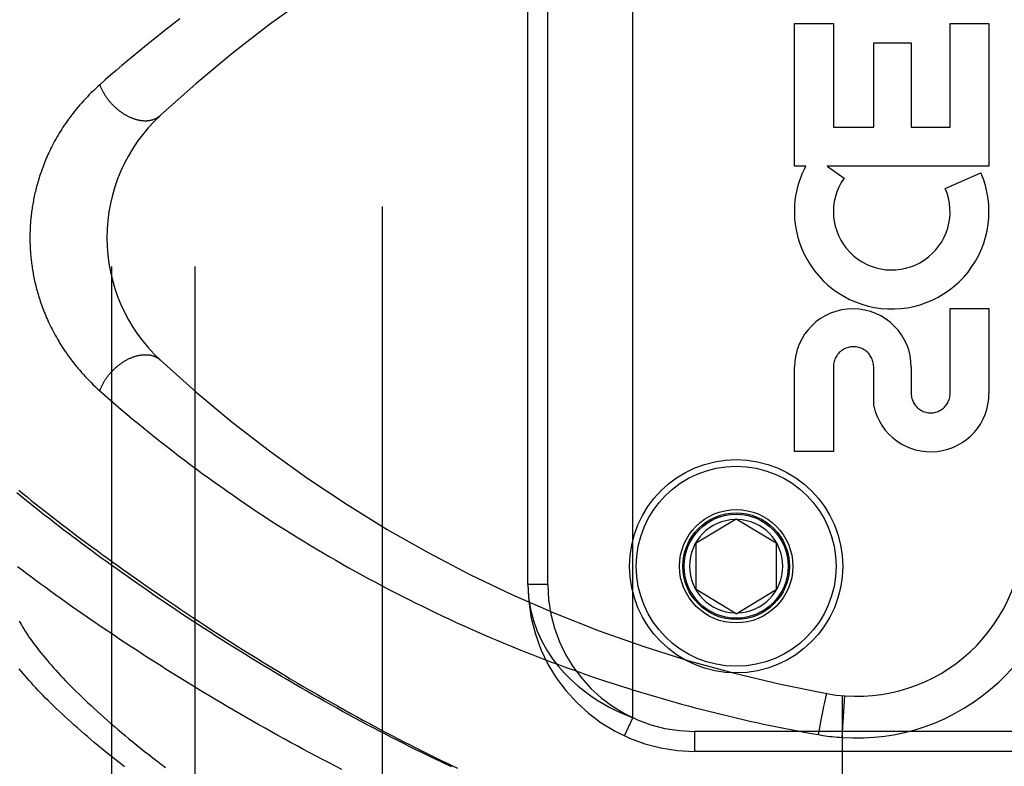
# Model space of a CAD drawing. Header units: inches. Extents: x 0 to 227, y 0 to 147.
# Tile 109 of 256: x 97.18 to 98.66, y 60.99 to 62.11. Entities that reach past the tile are written whole.
import ezdxf

# ---------------------------------------------------------------- set-up
doc = ezdxf.new("R2010")
doc.units = ezdxf.units.IN
doc.header["$LTSCALE"] = 12.466667
doc.header["$MEASUREMENT"] = 0
doc.linetypes.add('HIDDEN', pattern=[0.2, 0.1, -0.1])
for name, color, linetype in [('DEFAULT_2', 8, 'HIDDEN'), ('RIGHTHAND_DOOR_ASSEMBLY', 7, 'CONTINUOUS'), ('SUBPANEL', 7, 'CONTINUOUS')]:
    doc.layers.add(name, color=color, linetype=linetype)

msp = doc.modelspace()

# ---------------------------------------------------------------- linework, layer by layer
at = {"layer": 'DEFAULT_2', "color": 8, "linetype": 'HIDDEN'}
msp.add_line((97.7259, 106.7113), (97.7259, 37.6073), dxfattribs=at)
at = {"layer": 'RIGHTHAND_DOOR_ASSEMBLY', "color": 8, "linetype": 'HIDDEN'}
for p, q in [((98.1019, 61.0647), (98.1019, 62.5039)), ((97.9444, 61.2643), (97.9444, 62.3043)), ((97.9744, 61.2643), (97.9744, 62.3043)), ((98.3444, 62.1053), (98.4028, 62.1053)), ((98.3444, 61.8916), (98.3444, 62.1053)), ((98.4028, 62.1053), (98.4028, 61.95)), ((98.5778, 62.1053), (98.6362, 62.1053)), ((98.5778, 61.95), (98.5778, 62.1053)), ((98.6362, 62.1053), (98.6362, 61.8916)), ((98.4632, 62.0763), (98.5195, 62.0763)), ((98.4632, 61.95), (98.4632, 62.0763)), ((98.5195, 62.0763), (98.5195, 61.95)), ((98.4028, 61.95), (98.4632, 61.95)), ((98.5195, 61.95), (98.5778, 61.95)), ((98.3613, 61.8916), (98.3444, 61.8916)), ((98.6362, 61.8916), (98.3933, 61.8916)), ((98.3933, 61.8916), (98.4187, 61.8738)), ((98.5706, 61.8582), (98.6242, 61.8814)), ((98.5778, 61.678), (98.6362, 61.678)), ((98.5778, 61.5508), (98.5778, 61.678)), ((98.6362, 61.678), (98.6362, 61.5508)), ((98.3444, 61.4636), (98.3444, 61.5907)), ((98.4028, 61.5907), (98.4028, 61.4636)), ((98.4633, 61.5319), (98.4633, 61.5907)), ((98.5196, 61.59), (98.5196, 61.5509)), ((98.4028, 61.4636), (98.3444, 61.4636)), ((98.1969, 61.3268), (98.2569, 61.3629)), ((98.2569, 61.3629), (98.3169, 61.3268)), ((98.1969, 61.2568), (98.1969, 61.3268)), ((98.3169, 61.3268), (98.3169, 61.2568)), ((97.9744, 61.2643), (97.9444, 61.2643)), ((98.2569, 61.2207), (98.1969, 61.2568)), ((98.2569, 61.2207), (98.3169, 61.2568)), ((98.3908, 61.0925), (98.3912, 61.0941)), ((98.3912, 61.0941), (98.3914, 61.0951)), ((98.3914, 61.0951), (98.3916, 61.096)), ((98.3916, 61.096), (98.3918, 61.0969)), ((98.4157, 61.0978), (98.4157, 60.433)), ((98.4157, 61.0351), (98.4201, 61.0974)), ((98.3873, 61.0761), (98.3884, 61.0813)), ((98.3884, 61.0813), (98.3892, 61.0853)), ((98.3892, 61.0853), (98.3898, 61.0881)), ((98.3898, 61.0881), (98.3904, 61.0907)), ((98.3904, 61.0907), (98.3908, 61.0925)), ((98.0893, 61.0375), (98.1019, 61.0647)), ((98.3841, 61.0593), (98.3858, 61.0686)), ((98.3858, 61.0686), (98.3873, 61.0761)), ((98.3822, 61.0495), (98.3841, 61.0593)), ((99.3507, 61.0443), (98.1944, 61.0443)), ((98.1944, 61.0443), (98.1944, 61.0143)), ((98.3803, 61.0394), (98.3822, 61.0495)), ((99.3207, 61.0143), (98.1944, 61.0143))]:
    msp.add_line(p, q, dxfattribs=at)
for points in [[(97.4223, 62.1124), (97.4133, 62.1055), (97.4044, 62.0986), (97.3955, 62.0916), (97.3867, 62.0846), (97.3779, 62.0776), (97.3692, 62.0706), (97.3607, 62.0635), (97.3521, 62.0565), (97.3436, 62.0494), (97.3352, 62.0423), (97.3268, 62.0351), (97.3185, 62.0279), (97.3103, 62.0208), (97.3022, 62.0136)], [(97.3022, 62.0136), (97.2989, 62.0107), (97.2957, 62.0077), (97.2926, 62.0047), (97.2895, 62.0018), (97.2865, 61.9988), (97.2836, 61.9957), (97.2807, 61.9927), (97.2779, 61.9897), (97.2751, 61.9866), (97.2724, 61.9835), (97.2698, 61.9805), (97.2673, 61.9774), (97.2648, 61.9743), (97.2623, 61.9712), (97.26, 61.9682), (97.2577, 61.9651), (97.2554, 61.962), (97.2532, 61.959), (97.2511, 61.9559), (97.249, 61.9529), (97.247, 61.9498), (97.2451, 61.9468), (97.2432, 61.9438), (97.2414, 61.9408), (97.2396, 61.9378), (97.2378, 61.9348), (97.2362, 61.9319), (97.2345, 61.929), (97.233, 61.926), (97.2314, 61.9231), (97.23, 61.9202), (97.2285, 61.9174), (97.2271, 61.9145), (97.2258, 61.9117), (97.2245, 61.9089), (97.2233, 61.9061), (97.222, 61.9033), (97.2209, 61.9005), (97.2197, 61.8978), (97.2186, 61.895), (97.2176, 61.8923), (97.2166, 61.8896), (97.2156, 61.887), (97.2146, 61.8843), (97.2137, 61.8817), (97.2128, 61.8791), (97.212, 61.8765), (97.2111, 61.8739), (97.2103, 61.8713), (97.2096, 61.8687), (97.2089, 61.8662), (97.2081, 61.8637), (97.2075, 61.8612), (97.2068, 61.8587), (97.2062, 61.8562), (97.2056, 61.8538), (97.205, 61.8513), (97.2045, 61.8489), (97.204, 61.8465), (97.2035, 61.8441), (97.203, 61.8418), (97.2026, 61.8394), (97.2021, 61.8371), (97.2017, 61.8348), (97.2013, 61.8324), (97.201, 61.8301), (97.2006, 61.8278), (97.2003, 61.8256), (97.2, 61.8233), (97.1997, 61.821), (97.1994, 61.8188), (97.1992, 61.8165), (97.1989, 61.8143), (97.1987, 61.8121), (97.1985, 61.8099), (97.1983, 61.8076), (97.1982, 61.8054), (97.198, 61.8032), (97.1979, 61.801), (97.1978, 61.7988), (97.1977, 61.7966), (97.1976, 61.7945), (97.1975, 61.7923), (97.1975, 61.7901), (97.1975, 61.7879), (97.1974, 61.7857), (97.1974, 61.7835), (97.1974, 61.7813), (97.1975, 61.7791), (97.1975, 61.7769), (97.1976, 61.7747), (97.1977, 61.7725), (97.1978, 61.7703), (97.1979, 61.7681), (97.198, 61.7659), (97.1981, 61.7637), (97.1983, 61.7615), (97.1985, 61.7592), (97.1987, 61.757), (97.1989, 61.7548), (97.1991, 61.7525), (97.1994, 61.7502), (97.1996, 61.748), (97.1999, 61.7457), (97.2002, 61.7434), (97.2006, 61.7411), (97.2009, 61.7388), (97.2013, 61.7364), (97.2017, 61.7341), (97.2021, 61.7317), (97.2025, 61.7294), (97.203, 61.727), (97.2035, 61.7246), (97.204, 61.7222), (97.2045, 61.7197), (97.205, 61.7173), (97.2056, 61.7148), (97.2062, 61.7123), (97.2069, 61.7098), (97.2075, 61.7073), (97.2082, 61.7047), (97.2089, 61.7021), (97.2097, 61.6996), (97.2105, 61.697), (97.2113, 61.6943), (97.2121, 61.6917), (97.213, 61.689), (97.2139, 61.6864), (97.2148, 61.6837), (97.2158, 61.681), (97.2168, 61.6782), (97.2179, 61.6755), (97.219, 61.6727), (97.2201, 61.67), (97.2213, 61.6671), (97.2225, 61.6643), (97.2237, 61.6615), (97.225, 61.6586), (97.2264, 61.6557), (97.2278, 61.6528), (97.2292, 61.6499), (97.2307, 61.647), (97.2322, 61.644), (97.2338, 61.641), (97.2354, 61.638), (97.2371, 61.635), (97.2389, 61.632), (97.2407, 61.629), (97.2425, 61.6259), (97.2444, 61.6228), (97.2464, 61.6198), (97.2484, 61.6167), (97.2505, 61.6136), (97.2526, 61.6105), (97.2549, 61.6073), (97.2571, 61.6042), (97.2595, 61.6011), (97.2619, 61.598), (97.2643, 61.5948), (97.2669, 61.5917), (97.2694, 61.5886), (97.2721, 61.5855), (97.2748, 61.5824), (97.2776, 61.5792), (97.2805, 61.5762), (97.2834, 61.5731), (97.2863, 61.57), (97.2894, 61.567), (97.2925, 61.5639), (97.2957, 61.5609), (97.2989, 61.558), (97.3022, 61.555)], [(97.3022, 62.0136), (97.3026, 62.0126), (97.3029, 62.0116), (97.3033, 62.0106), (97.3038, 62.0097), (97.3042, 62.0087), (97.3047, 62.0077), (97.3051, 62.0067), (97.3056, 62.0057), (97.3061, 62.0047), (97.3066, 62.0038), (97.3072, 62.0028), (97.3077, 62.0018), (97.3083, 62.0009), (97.3088, 61.9999), (97.3094, 61.999), (97.31, 61.998), (97.3106, 61.9971), (97.3112, 61.9961), (97.3119, 61.9952), (97.3125, 61.9943), (97.3132, 61.9934), (97.3139, 61.9924), (97.3146, 61.9915), (97.3153, 61.9906), (97.316, 61.9897), (97.3167, 61.9889), (97.3175, 61.988), (97.3182, 61.9871), (97.319, 61.9863), (97.3197, 61.9854), (97.3205, 61.9846), (97.3213, 61.9838), (97.3221, 61.9829), (97.3229, 61.9821), (97.3237, 61.9813), (97.3246, 61.9805), (97.3254, 61.9798), (97.3262, 61.979), (97.3271, 61.9783), (97.328, 61.9775), (97.3288, 61.9768), (97.3297, 61.9761), (97.3306, 61.9754), (97.3315, 61.9747), (97.3324, 61.974), (97.3333, 61.9733), (97.3342, 61.9727), (97.3351, 61.972), (97.336, 61.9714), (97.3369, 61.9708), (97.3379, 61.9702), (97.3388, 61.9696), (97.3397, 61.9691), (97.3407, 61.9685), (97.3416, 61.968), (97.3426, 61.9675), (97.3435, 61.967), (97.3445, 61.9665), (97.3454, 61.966), (97.3464, 61.9655), (97.3473, 61.9651), (97.3483, 61.9647), (97.3493, 61.9643), (97.3502, 61.9639), (97.3512, 61.9635), (97.3521, 61.9631), (97.3531, 61.9628), (97.3541, 61.9625), (97.355, 61.9622), (97.356, 61.9619), (97.3569, 61.9616), (97.3579, 61.9614), (97.3588, 61.9611), (97.3598, 61.9609), (97.3607, 61.9607), (97.3617, 61.9605), (97.3626, 61.9603), (97.3635, 61.9602), (97.3645, 61.9601), (97.3654, 61.96), (97.3663, 61.9599), (97.3672, 61.9598), (97.3681, 61.9597), (97.369, 61.9597), (97.3699, 61.9597), (97.3708, 61.9597), (97.3717, 61.9597), (97.3726, 61.9597), (97.3734, 61.9598), (97.3743, 61.9598), (97.3751, 61.9599), (97.376, 61.96), (97.3768, 61.9601), (97.3776, 61.9603), (97.3785, 61.9604), (97.3793, 61.9606), (97.3801, 61.9608), (97.3809, 61.961), (97.3816, 61.9612), (97.3824, 61.9615), (97.3832, 61.9618), (97.3839, 61.962), (97.3846, 61.9623), (97.3854, 61.9627), (97.3861, 61.963), (97.3868, 61.9633), (97.3875, 61.9637), (97.3882, 61.9641), (97.3888, 61.9645), (97.3895, 61.9649), (97.3901, 61.9653), (97.3907, 61.9658), (97.3913, 61.9663), (97.3919, 61.9667), (97.3925, 61.9672), (97.3931, 61.9677)], [(97.3022, 61.555), (97.3026, 61.556), (97.3029, 61.557), (97.3033, 61.558), (97.3038, 61.5589), (97.3042, 61.5599), (97.3047, 61.5609), (97.3051, 61.5619), (97.3056, 61.5629), (97.3061, 61.5638), (97.3066, 61.5648), (97.3072, 61.5658), (97.3077, 61.5668), (97.3083, 61.5677), (97.3088, 61.5687), (97.3094, 61.5696), (97.31, 61.5706), (97.3106, 61.5715), (97.3112, 61.5725), (97.3119, 61.5734), (97.3125, 61.5743), (97.3132, 61.5752), (97.3139, 61.5762), (97.3146, 61.5771), (97.3153, 61.578), (97.316, 61.5788), (97.3167, 61.5797), (97.3175, 61.5806), (97.3182, 61.5815), (97.319, 61.5823), (97.3197, 61.5832), (97.3205, 61.584), (97.3213, 61.5848), (97.3221, 61.5857), (97.3229, 61.5865), (97.3237, 61.5873), (97.3246, 61.5881), (97.3254, 61.5888), (97.3262, 61.5896), (97.3271, 61.5903), (97.328, 61.5911), (97.3288, 61.5918), (97.3297, 61.5925), (97.3306, 61.5932), (97.3315, 61.5939), (97.3324, 61.5946), (97.3333, 61.5953), (97.3342, 61.5959), (97.3351, 61.5966), (97.336, 61.5972), (97.3369, 61.5978), (97.3379, 61.5984), (97.3388, 61.599), (97.3397, 61.5995), (97.3407, 61.6001), (97.3416, 61.6006), (97.3426, 61.6011), (97.3435, 61.6016), (97.3445, 61.6021), (97.3454, 61.6026), (97.3464, 61.6031), (97.3473, 61.6035), (97.3483, 61.6039), (97.3493, 61.6043), (97.3502, 61.6047), (97.3512, 61.6051), (97.3521, 61.6055), (97.3531, 61.6058), (97.3541, 61.6061), (97.355, 61.6064), (97.356, 61.6067), (97.3569, 61.607), (97.3579, 61.6072), (97.3588, 61.6075), (97.3598, 61.6077), (97.3607, 61.6079), (97.3617, 61.6081), (97.3626, 61.6083), (97.3635, 61.6084), (97.3645, 61.6085), (97.3654, 61.6086), (97.3663, 61.6087), (97.3672, 61.6088), (97.3681, 61.6089), (97.369, 61.6089), (97.3699, 61.6089), (97.3708, 61.6089), (97.3717, 61.6089), (97.3726, 61.6089), (97.3734, 61.6088), (97.3743, 61.6088), (97.3751, 61.6087), (97.376, 61.6086), (97.3768, 61.6085), (97.3776, 61.6083), (97.3785, 61.6082), (97.3793, 61.608), (97.3801, 61.6078), (97.3809, 61.6076), (97.3816, 61.6074), (97.3824, 61.6071), (97.3832, 61.6068), (97.3839, 61.6066), (97.3846, 61.6063), (97.3854, 61.6059), (97.3861, 61.6056), (97.3868, 61.6053), (97.3875, 61.6049), (97.3882, 61.6045), (97.3888, 61.6041), (97.3895, 61.6037), (97.3901, 61.6033), (97.3907, 61.6028), (97.3913, 61.6023), (97.3919, 61.6019), (97.3925, 61.6014), (97.3931, 61.6009)], [(97.3022, 61.555), (97.3102, 61.548), (97.3182, 61.5409), (97.3263, 61.534), (97.3345, 61.527), (97.3427, 61.52), (97.351, 61.513), (97.3594, 61.5061), (97.3679, 61.4992), (97.3764, 61.4922), (97.385, 61.4853), (97.3937, 61.4784), (97.4024, 61.4716), (97.4112, 61.4647), (97.42, 61.4579), (97.429, 61.4511), (97.4379, 61.4444), (97.4469, 61.4377), (97.456, 61.431), (97.4652, 61.4243), (97.4743, 61.4177), (97.4836, 61.4111), (97.4928, 61.4046), (97.5021, 61.3981), (97.5115, 61.3917), (97.5209, 61.3853), (97.5303, 61.3789), (97.5398, 61.3726), (97.5494, 61.3663), (97.5589, 61.3601), (97.5685, 61.3539), (97.5781, 61.3478), (97.5878, 61.3417), (97.5975, 61.3357), (97.6072, 61.3298), (97.617, 61.3238), (97.6267, 61.318), (97.6365, 61.3122), (97.6464, 61.3064), (97.6562, 61.3007), (97.6661, 61.2951), (97.676, 61.2895), (97.6859, 61.2839), (97.6959, 61.2784), (97.7058, 61.273), (97.7158, 61.2677), (97.7258, 61.2623), (97.7359, 61.2571), (97.7459, 61.2519), (97.756, 61.2468), (97.766, 61.2417), (97.7761, 61.2366), (97.7862, 61.2317), (97.7963, 61.2268), (97.8065, 61.2219), (97.8166, 61.2171), (97.8267, 61.2124), (97.8369, 61.2077), (97.8471, 61.2031), (97.8573, 61.1985), (97.8675, 61.194), (97.8777, 61.1896), (97.8879, 61.1852), (97.8981, 61.1808), (97.9083, 61.1766), (97.9185, 61.1724), (97.9288, 61.1682), (97.939, 61.1641), (97.9492, 61.16), (97.9595, 61.1561), (97.9698, 61.1521), (97.98, 61.1482), (97.9903, 61.1444), (98.0005, 61.1407), (98.0108, 61.1369), (98.0211, 61.1333), (98.0314, 61.1297), (98.0416, 61.1262), (98.0519, 61.1227), (98.0622, 61.1192), (98.0725, 61.1159), (98.0827, 61.1126), (98.093, 61.1093), (98.1033, 61.1061), (98.1136, 61.1029), (98.1238, 61.0998), (98.1341, 61.0968), (98.1444, 61.0938), (98.1546, 61.0909), (98.1649, 61.088), (98.1751, 61.0852), (98.1854, 61.0824), (98.1956, 61.0797), (98.2059, 61.077), (98.2161, 61.0744), (98.2264, 61.0718), (98.2366, 61.0693), (98.2468, 61.0669), (98.2571, 61.0644), (98.2673, 61.0621), (98.2775, 61.0598), (98.2877, 61.0575), (98.298, 61.0553), (98.3082, 61.0532), (98.3184, 61.0511), (98.3286, 61.049), (98.3389, 61.047), (98.3493, 61.045), (98.3596, 61.0431), (98.37, 61.0412), (98.3803, 61.0394)], [(97.1808, 61.4058), (97.187, 61.4008), (97.1932, 61.3957), (97.1995, 61.3906), (97.206, 61.3855), (97.2125, 61.3803), (97.2191, 61.3751), (97.2258, 61.3699), (97.2326, 61.3646), (97.2395, 61.3592), (97.2465, 61.3539), (97.2536, 61.3485), (97.2608, 61.343), (97.268, 61.3375), (97.2754, 61.332), (97.2829, 61.3264), (97.2904, 61.3208), (97.2981, 61.3152), (97.3058, 61.3095), (97.3137, 61.3038), (97.3216, 61.2981), (97.3296, 61.2923), (97.3377, 61.2865), (97.3459, 61.2807), (97.3542, 61.2749), (97.3626, 61.269), (97.3711, 61.2631), (97.3796, 61.2571), (97.3883, 61.2512), (97.397, 61.2452), (97.4058, 61.2392), (97.4147, 61.2332), (97.4237, 61.2271), (97.4328, 61.2211), (97.442, 61.215), (97.4512, 61.2089), (97.4605, 61.2028), (97.4699, 61.1967), (97.4794, 61.1906), (97.4889, 61.1845), (97.4985, 61.1783), (97.5082, 61.1722), (97.518, 61.166), (97.5278, 61.1599), (97.5377, 61.1538), (97.5476, 61.1476), (97.5576, 61.1415), (97.5677, 61.1354), (97.5778, 61.1293), (97.588, 61.1232), (97.5983, 61.1171), (97.6085, 61.1111), (97.6187, 61.1052), (97.6288, 61.0993), (97.6389, 61.0935), (97.6489, 61.0878), (97.6587, 61.0823), (97.6684, 61.0769), (97.678, 61.0715), (97.6874, 61.0664), (97.6966, 61.0613), (97.7057, 61.0564), (97.7147, 61.0515), (97.7236, 61.0468), (97.7324, 61.0421), (97.7411, 61.0376), (97.7497, 61.0331), (97.7583, 61.0287), (97.7667, 61.0244), (97.7751, 61.0201), (97.7833, 61.016), (97.7914, 61.012), (97.7995, 61.008), (97.8075, 61.0041), (97.8155, 61.0002), (97.8234, 60.9964), (97.8312, 60.9927), (97.839, 60.989)], [(97.8301, 60.991), (97.8212, 60.9952), (97.8123, 60.9994), (97.8034, 61.0037), (97.7944, 61.008), (97.7854, 61.0124), (97.7764, 61.0168), (97.7673, 61.0213), (97.7582, 61.0259), (97.7491, 61.0305), (97.74, 61.0352), (97.7309, 61.0399), (97.7217, 61.0447), (97.7125, 61.0495), (97.7033, 61.0543), (97.6941, 61.0592), (97.6849, 61.0642), (97.6757, 61.0692), (97.6665, 61.0742), (97.6573, 61.0793), (97.6481, 61.0845), (97.6389, 61.0896), (97.6297, 61.0948), (97.6205, 61.1), (97.6113, 61.1053), (97.6021, 61.1106), (97.593, 61.1159), (97.5838, 61.1213), (97.5747, 61.1267), (97.5656, 61.1321), (97.5566, 61.1375), (97.5475, 61.143), (97.5385, 61.1484), (97.5295, 61.1539), (97.5206, 61.1594), (97.5117, 61.165), (97.5028, 61.1705), (97.494, 61.1761), (97.4852, 61.1816), (97.4764, 61.1872), (97.4677, 61.1928), (97.459, 61.1984), (97.4504, 61.2039), (97.4419, 61.2095), (97.4333, 61.2151), (97.4249, 61.2207), (97.4165, 61.2263), (97.4081, 61.2319), (97.3999, 61.2375), (97.3916, 61.243), (97.3835, 61.2486), (97.3753, 61.2542), (97.3673, 61.2597), (97.3593, 61.2653), (97.3514, 61.2708), (97.3436, 61.2763), (97.3358, 61.2818), (97.3281, 61.2873), (97.3205, 61.2927), (97.3129, 61.2982), (97.3054, 61.3036), (97.298, 61.309), (97.2907, 61.3144), (97.2834, 61.3197), (97.2762, 61.3251), (97.2691, 61.3304), (97.262, 61.3357), (97.2551, 61.3409), (97.2482, 61.3461), (97.2414, 61.3514), (97.2347, 61.3565), (97.2281, 61.3617), (97.2215, 61.3668), (97.215, 61.3719), (97.2086, 61.3769), (97.2023, 61.382), (97.1961, 61.387), (97.1899, 61.3919), (97.1839, 61.3969), (97.1779, 61.4017)], [(97.6654, 60.9873), (97.6558, 60.9922), (97.6462, 60.9971), (97.6365, 61.0021), (97.6269, 61.0071), (97.6173, 61.0122), (97.6077, 61.0173), (97.5981, 61.0225), (97.5885, 61.0277), (97.5789, 61.0329), (97.5693, 61.0382), (97.5598, 61.0435), (97.5502, 61.0489), (97.5407, 61.0542), (97.5312, 61.0596), (97.5217, 61.065), (97.5123, 61.0705), (97.5029, 61.076), (97.4935, 61.0815), (97.4842, 61.087), (97.4749, 61.0925), (97.4656, 61.098), (97.4564, 61.1036), (97.4472, 61.1092), (97.438, 61.1148), (97.4289, 61.1204), (97.4199, 61.126), (97.4109, 61.1316), (97.4019, 61.1372), (97.3931, 61.1429), (97.3842, 61.1485), (97.3754, 61.1541), (97.3667, 61.1597), (97.3581, 61.1654), (97.3495, 61.171), (97.3409, 61.1766), (97.3325, 61.1822), (97.3241, 61.1878), (97.3158, 61.1934), (97.3075, 61.199), (97.2993, 61.2045), (97.2912, 61.2101), (97.2832, 61.2156), (97.2752, 61.2211), (97.2673, 61.2266), (97.2595, 61.2321), (97.2517, 61.2376), (97.2441, 61.243), (97.2365, 61.2485), (97.229, 61.2539), (97.2216, 61.2592), (97.2142, 61.2646), (97.207, 61.2699), (97.1998, 61.2752), (97.1927, 61.2805), (97.1857, 61.2858), (97.1788, 61.291)], [(97.9444, 61.2643), (97.9454, 61.2452), (97.9483, 61.2272), (97.9527, 61.2103), (97.9585, 61.1944), (97.9654, 61.1796), (97.9731, 61.1658), (97.9816, 61.1532), (97.9906, 61.1416), (97.9999, 61.1311), (98.0095, 61.1215), (98.0192, 61.1127), (98.029, 61.1048), (98.0388, 61.0976), (98.0485, 61.0912), (98.058, 61.0854), (98.0673, 61.0802), (98.0764, 61.0756), (98.0852, 61.0715), (98.0937, 61.0679), (98.1019, 61.0647)], [(97.1813, 61.2097), (97.1829, 61.2068), (97.1846, 61.2039), (97.1863, 61.2009), (97.1882, 61.1978), (97.1901, 61.1947), (97.1921, 61.1916), (97.1942, 61.1884), (97.1964, 61.1852), (97.1987, 61.182), (97.2011, 61.1787), (97.2035, 61.1753), (97.2061, 61.1719), (97.2087, 61.1685), (97.2114, 61.1651), (97.2142, 61.1615), (97.2171, 61.158), (97.2201, 61.1544), (97.2232, 61.1508), (97.2263, 61.1471), (97.2296, 61.1434), (97.2329, 61.1396), (97.2363, 61.1358), (97.2398, 61.132), (97.2434, 61.1281), (97.2471, 61.1241), (97.2509, 61.1202), (97.2548, 61.1162), (97.2588, 61.1121), (97.2629, 61.1081), (97.267, 61.1039), (97.2713, 61.0998), (97.2756, 61.0956), (97.28, 61.0914), (97.2845, 61.0871), (97.2892, 61.0828), (97.2939, 61.0784), (97.2987, 61.0741), (97.3036, 61.0697), (97.3086, 61.0652), (97.3136, 61.0607), (97.3188, 61.0562), (97.3241, 61.0517), (97.3294, 61.0471), (97.3349, 61.0425), (97.3404, 61.0379), (97.346, 61.0332), (97.3518, 61.0285), (97.3576, 61.0238), (97.3635, 61.0191), (97.3695, 61.0143), (97.3756, 61.0095), (97.3817, 61.0047), (97.388, 60.9999), (97.3943, 60.995), (97.4008, 60.9902)], [(97.3394, 60.9913), (97.3334, 60.9959), (97.3275, 61.0005), (97.3217, 61.0051), (97.316, 61.0097), (97.3104, 61.0142), (97.3048, 61.0187), (97.2994, 61.0232), (97.294, 61.0277), (97.2888, 61.0321), (97.2836, 61.0365), (97.2786, 61.0408), (97.2736, 61.0451), (97.2687, 61.0494), (97.2639, 61.0537), (97.2592, 61.0579), (97.2546, 61.0621), (97.2501, 61.0662), (97.2456, 61.0703), (97.2413, 61.0744), (97.237, 61.0785), (97.2329, 61.0825), (97.2288, 61.0864), (97.2249, 61.0904), (97.221, 61.0942), (97.2172, 61.0981), (97.2135, 61.1019), (97.2099, 61.1057), (97.2064, 61.1094), (97.203, 61.1131), (97.1996, 61.1168), (97.1964, 61.1204), (97.1932, 61.124), (97.1902, 61.1275), (97.1872, 61.131), (97.1843, 61.1345), (97.1815, 61.1379)], [(98.3918, 61.0969), (98.392, 61.0976), (98.3921, 61.098), (98.3922, 61.0983), (98.3923, 61.0986), (98.3923, 61.0989), (98.3924, 61.0992), (98.3925, 61.0994), (98.3926, 61.0997), (98.3926, 61.0999), (98.3927, 61.1001), (98.3928, 61.1002), (98.3928, 61.1004), (98.3929, 61.1005), (98.3929, 61.1006), (98.3929, 61.1007), (98.393, 61.1008), (98.393, 61.1008), (98.3931, 61.1008), (98.3931, 61.1009)], [(98.3803, 61.0394), (98.3839, 61.0388), (98.3873, 61.0382), (98.3906, 61.0377), (98.3939, 61.0373), (98.3973, 61.0368), (98.4008, 61.0364), (98.4045, 61.036), (98.4082, 61.0357), (98.4119, 61.0354), (98.4157, 61.0351)]]:
    msp.add_lwpolyline(points, dxfattribs=at)
for radius in [0.1599, 0.1499, 0.085, 0.08, 0.078]:
    msp.add_circle((98.2569, 61.2918), radius, dxfattribs=at)
for centre, radius, start, end in [((98.7519, 60.5002), 2, 100.3342, 132.7959), ((97.5629, 61.7843), 0.25, 132.7959, 227.2041), ((98.4903, 61.8234), 0.1459, 152.1494, 154.2621), ((98.4873, 61.8236), 0.1431, 153.8028, 198.5861), ((98.4903, 61.8234), 0.1459, 198.1268, 23.4014), ((98.4903, 61.8234), 0.0875, 144.8915, 23.4014), ((98.432, 61.5901), 0.0876, 359.9462, 179.5965), ((98.433, 61.5907), 0.0302, 359.9714, 180.0286), ((98.7519, 63.0684), 2, 227.2041, 259.6658), ((98.5487, 61.5509), 0.0875, 192.5167, 359.9756), ((98.5487, 61.5508), 0.0291, 179.9462, 360), ((98.2569, 61.2918), 0.07, 91.4692, 268.5308), ((98.2569, 61.2918), 0.07, 271.4692, 88.5308), ((98.4379, 61.3468), 0.25, 259.6658, 360), ((98.4379, 61.3468), 0.3125, 265.9125, 360), ((98.1944, 61.2643), 0.25, 180, 270), ((98.1944, 61.2643), 0.22, 180, 270)]:
    msp.add_arc(centre, radius, start, end, dxfattribs=at)
at = {"layer": 'SUBPANEL', "color": 8, "linetype": 'HIDDEN'}
for p, q in [((97.3197, 104.128), (97.3197, 40.1905)), ((97.4447, 104.128), (97.4447, 40.1905))]:
    msp.add_line(p, q, dxfattribs=at)

doc.saveas('drawing.dxf')
